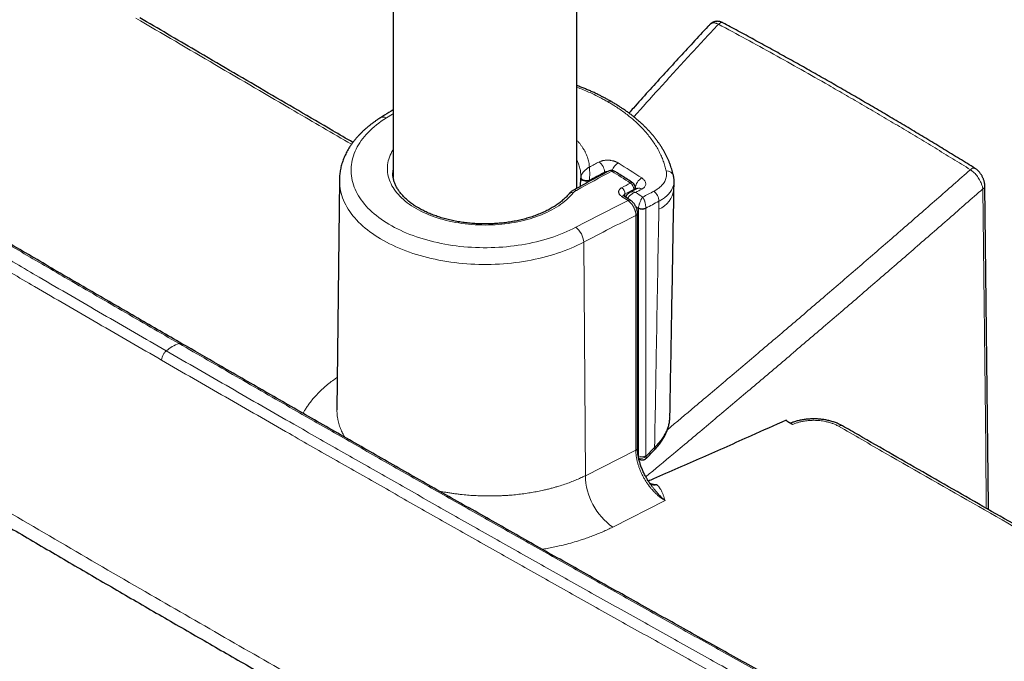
# Model space of a CAD drawing. Header units: millimetres. Extents: x 8 to 791, y 12 to 1717.
# Tile 7 of 256: x 638 to 733, y 229 to 291. Entities that reach past the tile are written whole.
import ezdxf

# ---------------------------------------------------------------- set-up
doc = ezdxf.new("R2010")
doc.units = ezdxf.units.MM

msp = doc.modelspace()

# ---------------------------------------------------------------- linework, layer by layer
at = {"color": 7, "linetype": 'Continuous', "lineweight": 30}
for p, q in [((691.767, 274.613), (691.767, 481.394)), ((673.967, 477.249), (673.967, 275.667)), ((695.108, 282.991), (695.112, 282.989)), ((692.128, 275.628), (692.125, 275.585)), ((692.125, 275.587), (692.125, 275.594)), ((692.125, 275.585), (692.125, 275.594)), ((668.764, 275.426), (668.526, 253.147)), ((697.402, 274.473), (697.406, 274.698)), ((696.949, 273.433), (696.33, 273.836)), ((696.33, 273.836), (696.333, 273.835)), ((697.627, 249.465), (697.634, 272.178)), ((668.527, 253.147), (668.527, 253.144)), ((712.358, 251.911), (712.341, 251.922)), ((712.623, 251.725), (712.358, 251.911)), ((717.474, 251.604), (717.477, 251.602)), ((697.749, 248.434), (697.836, 248.381)), ((698.945, 245.875), (698.941, 245.88)), ((699.042, 245.952), (699.033, 245.953)), ((699.047, 245.953), (699.078, 245.952))]:
    msp.add_line(p, q, dxfattribs=at)
at = {"color": 8, "linetype": 'Continuous', "lineweight": 0}
for p, q in [((692.127, 275.627), (692.129, 275.651)), ((694.429, 276.057), (694.429, 276.172)), ((692.978, 275.378), (692.977, 275.276)), ((692.98, 275.4), (692.978, 275.378)), ((697.419, 274.631), (697.405, 274.641)), ((697.417, 274.48), (697.419, 274.631)), ((696.412, 274.047), (696.408, 273.786)), ((697.258, 274.396), (697.259, 274.498)), ((697.717, 272.648), (697.723, 272.719)), ((699.691, 272.582), (699.704, 273.351)), ((697.465, 249.256), (697.472, 271.969)), ((697.717, 248.692), (697.717, 272.648)), ((698.425, 272.675), (698.424, 272.648)), ((698.424, 272.648), (698.424, 248.692)), ((692.577, 246.78), (692.414, 269.382)), ((653.49, 259.566), (653.506, 259.558)), ((712.648, 251.736), (712.623, 251.725)), ((692.577, 246.78), (697.465, 249.256)), ((698.432, 248.641), (699.282, 249.518)), ((697.695, 248.705), (697.717, 248.692)), ((698.424, 248.692), (698.432, 248.641)), ((699.078, 245.952), (699.042, 245.952)), ((700.299, 244.373), (695.227, 241.804))]:
    msp.add_line(p, q, dxfattribs=at)
at = {"color": 8, "linetype": 'Continuous', "lineweight": 0, "flags": 128}
for points in [[(673.312, 281.417), (673.06, 281.254), (672.817, 281.087), (672.582, 280.917), (672.355, 280.742), (672.138, 280.563), (671.93, 280.381), (671.731, 280.195), (671.541, 280.007), (671.361, 279.815), (671.191, 279.62), (671.031, 279.422), (670.881, 279.222), (670.741, 279.019), (670.611, 278.814), (670.492, 278.607), (670.383, 278.398), (670.285, 278.187), (670.197, 277.975), (670.12, 277.761), (670.054, 277.547), (669.999, 277.331), (669.955, 277.114), (669.921, 276.896), (669.899, 276.679), (669.888, 276.461), (669.887, 276.242), (669.898, 276.024), (669.92, 275.806), (669.952, 275.589), (669.996, 275.372), (670.05, 275.156), (670.116, 274.941), (670.192, 274.727), (670.279, 274.515), (670.376, 274.304), (670.485, 274.095), (670.603, 273.888), (670.733, 273.683), (670.872, 273.48), (671.021, 273.279), (671.181, 273.082), (671.351, 272.887), (671.53, 272.694), (671.719, 272.505), (671.917, 272.32), (672.125, 272.137), (672.342, 271.959), (672.567, 271.783), (672.802, 271.612), (673.045, 271.445), (673.296, 271.282), (673.555, 271.123), (673.823, 270.969), (674.098, 270.819), (674.38, 270.674), (674.67, 270.534), (674.966, 270.399), (675.27, 270.268), (675.579, 270.143), (675.895, 270.023), (676.217, 269.909), (676.545, 269.8), (676.877, 269.696), (677.215, 269.598), (677.558, 269.506), (677.905, 269.42), (678.256, 269.339), (678.612, 269.265), (678.971, 269.196), (679.333, 269.134), (679.698, 269.077), (680.066, 269.027), (680.436, 268.983), (680.809, 268.945), (681.183, 268.914), (681.558, 268.889), (681.935, 268.87), (682.312, 268.857), (682.69, 268.851), (683.068, 268.851), (683.446, 268.858), (683.823, 268.871), (684.2, 268.89), (684.575, 268.916), (684.949, 268.948), (685.322, 268.986), (685.692, 269.03), (686.059, 269.081), (686.425, 269.137), (686.787, 269.2), (687.145, 269.269), (687.5, 269.344), (687.851, 269.425), (688.198, 269.512), (688.541, 269.604), (688.878, 269.702), (689.211, 269.806), (689.538, 269.916), (689.859, 270.03), (690.175, 270.151), (690.484, 270.276), (690.787, 270.407), (691.083, 270.542), (691.372, 270.683), (691.654, 270.828)], [(673.312, 281.417), (673.893, 281.781), (673.967, 281.827)], [(691.41, 274.161), (691.266, 273.994), (691.113, 273.83), (690.95, 273.669), (690.777, 273.511), (690.595, 273.357), (690.405, 273.206), (690.205, 273.06), (689.997, 272.917), (689.781, 272.779), (689.556, 272.645), (689.324, 272.515), (689.084, 272.39), (688.837, 272.27), (688.583, 272.155), (688.322, 272.045), (688.055, 271.94), (687.782, 271.84), (687.504, 271.746), (687.219, 271.658), (686.93, 271.575), (686.636, 271.497), (686.338, 271.426), (686.035, 271.361), (685.729, 271.301), (685.419, 271.248), (685.107, 271.201), (684.792, 271.16), (684.475, 271.125), (684.155, 271.096), (683.835, 271.074), (683.513, 271.058), (683.19, 271.049), (682.867, 271.045), (682.544, 271.049), (682.222, 271.058), (681.9, 271.074), (681.579, 271.096), (681.26, 271.125), (680.943, 271.16), (680.628, 271.201), (680.315, 271.248), (680.006, 271.301), (679.7, 271.361), (679.397, 271.426), (679.099, 271.497), (678.805, 271.575), (678.515, 271.658), (678.231, 271.746), (677.952, 271.84), (677.679, 271.94), (677.412, 272.045), (677.152, 272.155), (676.898, 272.27), (676.651, 272.39), (676.411, 272.515), (676.179, 272.645), (675.954, 272.779), (675.738, 272.917), (675.53, 273.06), (675.33, 273.207), (675.139, 273.357), (674.958, 273.511), (674.785, 273.669), (674.622, 273.83), (674.469, 273.994), (674.325, 274.161), (674.191, 274.331), (674.067, 274.503), (673.954, 274.677), (673.851, 274.854), (673.759, 275.033), (673.677, 275.213), (673.606, 275.395), (673.545, 275.578), (673.496, 275.763), (673.458, 275.948), (673.43, 276.134), (673.413, 276.32), (673.408, 276.506), (673.413, 276.693), (673.43, 276.879), (673.457, 277.065), (673.496, 277.25), (673.545, 277.434), (673.606, 277.617), (673.677, 277.799), (673.759, 277.979), (673.851, 278.158), (673.954, 278.335), (673.967, 278.357)], [(692.978, 275.378), (692.922, 275.351), (692.858, 275.33), (692.789, 275.313), (692.717, 275.303), (692.643, 275.299), (692.568, 275.301), (692.494, 275.31), (692.424, 275.324), (692.358, 275.344), (692.297, 275.37), (692.245, 275.4), (692.2, 275.434), (692.166, 275.472), (692.141, 275.511), (692.128, 275.553), (692.125, 275.585)], [(692.98, 275.4), (692.924, 275.381), (692.861, 275.367), (692.793, 275.358), (692.721, 275.355), (692.647, 275.357), (692.573, 275.365), (692.5, 275.378), (692.43, 275.395), (692.364, 275.418), (692.304, 275.444), (692.251, 275.474), (692.206, 275.507), (692.171, 275.542), (692.146, 275.578), (692.132, 275.615), (692.129, 275.651)], [(692.414, 269.382), (692.119, 269.23), (691.817, 269.083), (691.507, 268.94), (691.191, 268.803), (690.869, 268.671), (690.54, 268.544), (690.205, 268.422), (689.864, 268.306), (689.518, 268.196), (689.166, 268.091), (688.81, 267.992), (688.449, 267.898), (688.083, 267.811), (687.714, 267.729), (687.34, 267.654), (686.963, 267.585), (686.583, 267.521), (686.2, 267.464), (685.814, 267.413), (685.426, 267.369), (685.036, 267.33), (684.645, 267.299), (684.251, 267.273), (683.857, 267.254), (683.462, 267.241), (683.067, 267.234), (682.671, 267.234), (682.276, 267.241), (681.881, 267.254), (681.486, 267.273), (681.093, 267.298), (680.701, 267.33), (680.311, 267.368), (679.923, 267.413), (679.538, 267.464), (679.154, 267.521), (678.774, 267.584), (678.397, 267.653), (678.024, 267.729), (677.654, 267.81), (677.289, 267.898), (676.928, 267.991), (676.571, 268.09), (676.22, 268.195), (675.873, 268.305), (675.533, 268.421), (675.198, 268.543), (674.869, 268.67), (674.546, 268.802), (674.23, 268.939), (673.92, 269.082), (673.618, 269.229), (673.323, 269.381), (673.036, 269.538), (672.756, 269.7), (672.484, 269.866), (672.22, 270.036), (671.965, 270.21), (671.719, 270.389), (671.481, 270.571), (671.252, 270.758), (671.032, 270.948), (670.821, 271.141), (670.62, 271.338), (670.429, 271.538), (670.247, 271.741), (670.076, 271.946), (669.914, 272.155), (669.763, 272.366), (669.622, 272.579), (669.491, 272.795), (669.371, 273.012), (669.261, 273.232), (669.163, 273.453), (669.075, 273.676), (668.998, 273.9), (668.931, 274.125), (668.876, 274.351), (668.832, 274.578), (668.798, 274.806), (668.776, 275.034), (668.765, 275.262), (668.764, 275.426)], [(731.404, 243.617), (731.34, 249.431), (731.061, 274.545)], [(697.717, 272.648), (697.578, 272.739), (697.484, 272.801)]]:
    msp.add_lwpolyline(points, dxfattribs=at)
at = {"color": 7, "linetype": 'Continuous', "lineweight": 30, "flags": 128}
for points in [[(692.116, 274.806), (692.125, 275.551), (692.125, 275.585)], [(701.155, 274.502), (701.162, 274.912), (701.168, 275.283)], [(731.611, 243.498), (731.607, 243.823), (731.264, 274.809)]]:
    msp.add_lwpolyline(points, dxfattribs=at)
at = {"color": 8, "linetype": 'Continuous', "lineweight": 0}
for centre, radius, start, end in [((705.779, 290.255), 0.386, 71.19136, 143.43727), ((694.948, 282.651), 0.375, 64.74321, 120.40772), ((673.014, 280.894), 0.602, 60.38068, 118.01907), ((676.93, 276.098), 2.999, 171.12236, 179.94527), ((775.795, 121.669), 175.725, 117.77507, 118.12152), ((693.238, 276.163), 1.19, 0.42414, 55.81363), ((696.407, 275.957), 1.28, 120.73214, 162.39888), ((589.376, 106.968), 200.614, 57.20153, 57.97721), ((730.175, 276.171), 0.386, 70.5847, 143.33482), ((778.317, 118.61), 178.245, 117.81769, 119.07252), ((776.22, 120.879), 175.516, 117.77548, 118.31143), ((694.975, 276.049), 0.263, 52.08138, 112.80926), ((695.269, 276.064), 0.234, 63.60327, 124.20448), ((588.136, 106.097), 201.007, 57.22791, 57.83735), ((698.695, 274.494), 1.283, 120.41002, 173.87079), ((700.459, 275.596), 0.689, 17.41781, 94.48661), ((780.429, 117.108), 178.703, 117.85176, 118.16044), ((695.666, 274.045), 0.745, 0.11228, 55.25513), ((697.072, 274.923), 0.228, 62.78795, 125.03428), ((696.518, 274.501), 0.742, 359.76913, 55.19846), ((697.155, 274.728), 0.253, 294.47186, 353.14624), ((697.774, 274.174), 0.44, 51.88085, 111.59428), ((730.943, 274.845), 0.323, 291.54369, 353.88824), ((691.27, 273.811), 0.376, 68.11956, 135.14807), ((691.544, 274.198), 0.257, 51.23394, 113.83364), ((696.225, 273.632), 0.23, 62.90021, 125.78854), ((584.453, 101.964), 204.932, 56.78546, 56.99208), ((780.538, 116.891), 178.256, 117.85176, 118.16044), ((781.176, 116.927), 178.175, 117.8118, 118.03127), ((585.178, 102.02), 205.547, 56.66554, 56.89504), ((780.074, 119.604), 174.572, 117.59685, 117.99477), ((698.508, 273.342), 1.196, 0.40032, 54.43001), ((698.779, 274.796), 2.394, 292.39523, 352.95295), ((778.893, 106.537), 186.017, 116.21908, 117.96821), ((696.844, 273.229), 0.229, 62.76966, 125.88416), ((698.123, 273.483), 0.862, 242.361, 290.51273), ((780.345, 119.08), 174.076, 117.59702, 118.07311), ((779.115, 106.103), 184.871, 116.20734, 117.9683), ((697.385, 272.204), 0.25, 290.41952, 354.12345), ((698.07, 273.337), 0.775, 242.84459, 297.15541), ((690.483, 269.29), 1.933, 2.72156, 52.69769), ((654.434, 256.044), 3.729, 108.80262, 130.85807), ((652.706, 257.932), 1.156, 147.71552, 178.70218), ((717.312, 251.255), 0.385, 65.10737, 125.48421), ((697.378, 249.49), 0.25, 290.42239, 354.0958), ((699.11, 249.409), 0.205, 331.68774, 32.43624), ((698.07, 249.381), 0.775, 242.84459, 297.15541), ((697.999, 249.064), 0.605, 244.74207, 315.63552), ((698.825, 246.914), 6.25, 181.22538, 234.84759), ((699.256, 246.567), 0.703, 236.40686, 290.80982)]:
    msp.add_arc(centre, radius, start, end, dxfattribs=at)
at = {"color": 7, "linetype": 'Continuous', "lineweight": 30}
for centre, start, end in [((695.107, 275.85), 57.83826, 117.81378), ((696.906, 274.705), 0, 57.22882), ((696.906, 274.705), 359.13407, 0)]:
    msp.add_arc(centre, 0.5, start, end, dxfattribs=at)
at = {"color": 8, "linetype": 'Continuous', "lineweight": 0}
for points, knots in [([(584.189, 300.406), (585.661, 299.515), (588.606, 297.733), (593.032, 295.064), (597.464, 292.4), (601.904, 289.739), (606.351, 287.082), (610.805, 284.43), (615.266, 281.781), (619.735, 279.136), (624.211, 276.496), (628.694, 273.859), (633.184, 271.227), (637.681, 268.599), (642.52, 265.78), (647.701, 262.77), (651.388, 260.64), (653.232, 259.574)], [0, 0, 0, 0, 0.064743, 0.129486, 0.194229, 0.258972, 0.323716, 0.388459, 0.453202, 0.517946, 0.582689, 0.647432, 0.712175, 0.776919, 0.841663, 0.920831, 1, 1, 1, 1]), ([(651.994, 258.864), (649.939, 260.052), (645.829, 262.428), (640.226, 265.684), (635.179, 268.627), (630.683, 271.257), (626.195, 273.891), (621.713, 276.528), (617.239, 279.17), (612.772, 281.816), (608.313, 284.466), (603.86, 287.12), (599.517, 289.717), (595.282, 292.257), (591.155, 294.739), (587.034, 297.224), (584.293, 298.884), (582.922, 299.714)], [0, 0, 0, 0, 0.0882231, 0.1764467, 0.2411671, 0.3058876, 0.3706086, 0.4353298, 0.5000502, 0.5647712, 0.6294924, 0.6942128, 0.7589333, 0.8191996, 0.8794661, 0.939733, 1, 1, 1, 1]), ([(582.467, 298.814), (583.838, 297.984), (586.581, 296.324), (590.702, 293.838), (594.83, 291.356), (599.065, 288.816), (603.409, 286.218), (607.862, 283.564), (612.323, 280.914), (616.79, 278.267), (621.265, 275.625), (625.747, 272.987), (630.236, 270.353), (634.732, 267.723), (639.781, 264.779), (645.384, 261.522), (649.495, 259.146), (651.55, 257.958)], [0, 0, 0, 0, 0.060266, 0.120533, 0.1808, 0.241067, 0.305787, 0.370508, 0.435229, 0.49995, 0.56467, 0.629391, 0.694111, 0.758832, 0.823553, 0.911776, 1, 1, 1, 1]), ([(649.034, 291.082), (651.594, 289.581), (656.715, 286.58), (663.681, 282.507), (668.087, 279.939), (669.934, 278.863)], [0, 0, 0, 0, 0.3674915, 0.7349835, 1, 1, 1, 1]), ([(705.469, 290.485), (704.508, 289.455), (702.587, 287.396), (699.856, 284.405), (698.096, 282.435), (697.274, 281.515)], [0, 0, 0, 0, 0.3476612, 0.6953285, 1, 1, 1, 1]), ([(705.469, 290.485), (705.419, 290.509), (705.337, 290.548), (705.229, 290.583), (705.141, 290.603), (705.055, 290.615), (704.973, 290.616), (704.896, 290.607), (704.823, 290.588), (704.756, 290.557), (704.698, 290.52), (704.666, 290.488), (704.651, 290.473)], [0, 0, 0, 0, 0.149287, 0.241209, 0.333779, 0.428388, 0.5237, 0.61985, 0.716728, 0.815894, 0.915844, 1, 1, 1, 1]), ([(729.865, 276.402), (729.294, 276.755), (728.15, 277.461), (726.435, 278.508), (724.719, 279.545), (723.003, 280.572), (721.287, 281.589), (719.571, 282.596), (717.855, 283.593), (715.822, 284.762), (713.471, 286.096), (710.804, 287.585), (708.136, 289.051), (706.358, 290.007), (705.469, 290.485)], [0, 0, 0, 0, 0.070326, 0.140651, 0.210984, 0.281317, 0.351643, 0.421968, 0.492301, 0.562634, 0.671962, 0.781289, 0.890645, 1, 1, 1, 1]), ([(691.767, 284.388), (691.953, 284.315), (692.335, 284.166), (692.893, 283.925), (693.447, 283.67), (693.939, 283.424), (694.376, 283.192), (694.631, 283.047), (694.758, 282.975)], [0, 0, 0, 0, 0.174067, 0.357235, 0.540463, 0.723631, 0.861815, 1, 1, 1, 1]), ([(700.405, 276.283), (700.366, 276.442), (700.29, 276.761), (700.132, 277.237), (699.942, 277.709), (699.716, 278.178), (699.457, 278.642), (699.162, 279.101), (698.833, 279.553), (698.516, 279.941), (698.226, 280.267), (697.943, 280.565), (697.614, 280.887), (697.234, 281.231), (696.832, 281.568), (696.408, 281.897), (695.963, 282.217), (695.536, 282.502), (695.134, 282.755), (694.883, 282.902), (694.758, 282.975)], [0, 0, 0, 0, 0.063351, 0.126702, 0.190475, 0.254249, 0.318536, 0.382823, 0.447546, 0.512269, 0.552535, 0.592801, 0.646762, 0.70074, 0.754702, 0.809102, 0.86352, 0.91792, 0.95896, 1, 1, 1, 1]), ([(691.767, 279.233), (691.77, 279.231), (691.842, 279.157), (691.97, 279.007), (692.148, 278.784), (692.307, 278.558), (692.451, 278.328), (692.577, 278.093), (692.687, 277.855), (692.779, 277.613), (692.855, 277.369), (692.911, 277.126), (692.951, 276.886), (692.963, 276.729), (692.969, 276.65)], [0, 0, 0, 0, 0.00275, 0.094933, 0.185076, 0.275597, 0.366119, 0.457272, 0.548425, 0.63999, 0.732369, 0.824747, 0.912374, 1, 1, 1, 1]), ([(692.133, 275.784), (692.133, 275.79), (692.136, 275.864), (692.129, 276.007), (692.11, 276.214), (692.076, 276.425), (692.026, 276.64), (691.959, 276.86), (691.875, 277.078), (691.811, 277.228), (691.77, 277.304), (691.767, 277.309)], [0, 0, 0, 0, 0.010635, 0.144336, 0.278339, 0.412542, 0.556095, 0.700333, 0.844815, 0.990774, 1, 1, 1, 1]), ([(692.129, 275.651), (692.134, 275.684), (692.146, 275.757), (692.187, 275.866), (692.24, 275.971), (692.293, 276.058), (692.348, 276.134), (692.421, 276.225), (692.518, 276.328), (692.647, 276.444), (692.761, 276.529), (692.849, 276.585), (692.897, 276.612), (692.925, 276.628), (692.942, 276.637), (692.953, 276.642), (692.959, 276.645), (692.964, 276.648), (692.967, 276.649), (692.969, 276.65)], [0, 0, 0, 0, 0.081561, 0.178831, 0.25429, 0.331391, 0.390652, 0.450435, 0.573217, 0.690404, 0.82715, 0.897525, 0.938209, 0.96251, 0.977196, 0.986114, 0.99154, 0.995873, 1, 1, 1, 1]), ([(692.98, 275.4), (692.981, 275.434), (692.984, 275.489), (692.988, 275.572), (692.991, 275.654), (692.994, 275.752), (692.996, 275.854), (692.997, 275.948), (692.997, 276.062), (692.996, 276.195), (692.992, 276.348), (692.985, 276.465), (692.979, 276.547), (692.975, 276.59), (692.973, 276.614), (692.971, 276.628), (692.97, 276.637), (692.969, 276.642), (692.969, 276.646), (692.969, 276.649), (692.969, 276.65)], [0, 0, 0, 0, 0.081069, 0.129304, 0.178136, 0.253641, 0.330803, 0.391154, 0.452041, 0.577079, 0.691107, 0.825446, 0.89593, 0.937036, 0.961718, 0.976684, 0.98579, 0.991338, 0.9959, 1, 1, 1, 1]), ([(693.907, 277.148), (693.942, 277.165), (694.011, 277.199), (694.119, 277.237), (694.223, 277.267), (694.322, 277.289), (694.426, 277.306), (694.533, 277.318), (694.641, 277.325), (694.75, 277.326), (694.861, 277.322), (694.972, 277.312), (695.117, 277.292), (695.259, 277.262), (695.394, 277.222), (695.491, 277.187), (695.584, 277.148), (695.672, 277.105), (695.726, 277.073), (695.753, 277.057)], [0, 0, 0, 0, 0.069253, 0.139345, 0.192194, 0.245412, 0.29979, 0.354569, 0.407432, 0.460662, 0.51505, 0.569838, 0.622667, 0.730117, 0.784867, 0.837696, 0.890893, 0.945246, 1, 1, 1, 1]), ([(694.731, 276.217), (694.71, 276.218), (694.662, 276.221), (694.588, 276.216), (694.505, 276.202), (694.456, 276.183), (694.429, 276.172)], [0, 0, 0, 0, 0.184654, 0.428933, 0.68024, 1, 1, 1, 1]), ([(698.046, 275.601), (698.079, 275.578), (698.145, 275.533), (698.244, 275.445), (698.334, 275.338), (698.401, 275.211), (698.431, 275.082), (698.426, 274.953), (698.383, 274.829), (698.304, 274.713), (698.193, 274.607), (698.095, 274.549), (698.046, 274.52)], [0, 0, 0, 0, 0.071187, 0.142374, 0.249555, 0.356735, 0.463899, 0.571063, 0.678299, 0.785536, 0.892768, 1, 1, 1, 1]), ([(699.204, 274.315), (699.262, 274.347), (699.378, 274.41), (699.538, 274.513), (699.689, 274.622), (699.845, 274.752), (699.999, 274.904), (700.144, 275.083), (700.262, 275.271), (700.351, 275.466), (700.41, 275.665), (700.44, 275.867), (700.442, 276.073), (700.417, 276.213), (700.405, 276.283)], [0, 0, 0, 0, 0.0650166, 0.1300332, 0.1959925, 0.2619519, 0.3528868, 0.4438216, 0.5374024, 0.6309832, 0.7219167, 0.8128503, 0.9064251, 1, 1, 1, 1]), ([(700.518, 251.231), (701.407, 251.976), (703.43, 253.671), (706.57, 256.32), (709.942, 259.179), (713.301, 262.042), (716.646, 264.908), (719.976, 267.778), (723.29, 270.65), (726.589, 273.525), (728.773, 275.443), (729.865, 276.402)], [0, 0, 0, 0, 0.089058, 0.202743, 0.316427, 0.43032, 0.544214, 0.658107, 0.772071, 0.886036, 1, 1, 1, 1]), ([(731.061, 274.545), (731.054, 274.592), (731.04, 274.688), (731.002, 274.837), (730.952, 274.989), (730.89, 275.143), (730.807, 275.32), (730.695, 275.519), (730.552, 275.734), (730.393, 275.934), (730.223, 276.117), (730.045, 276.277), (729.925, 276.36), (729.865, 276.402)], [0, 0, 0, 0, 0.07511, 0.150218, 0.222804, 0.295602, 0.368181, 0.473648, 0.579105, 0.684106, 0.7891, 0.89455, 1, 1, 1, 1]), ([(584.034, 274.951), (586.819, 273.237), (592.388, 269.808), (600.775, 264.699), (609.185, 259.614), (617.527, 254.613), (625.798, 249.693), (633.999, 244.855), (642.223, 240.041), (650.26, 235.374), (658.108, 230.852), (665.765, 226.472), (673.441, 222.114), (680.882, 217.921), (688.086, 213.891), (695.05, 210.02), (702.03, 206.168), (708.906, 202.398), (715.675, 198.71), (720.119, 196.308), (722.341, 195.107)], [0, 0, 0, 0, 0.0618057, 0.1236116, 0.1854176, 0.2472232, 0.306965, 0.366707, 0.4264491, 0.4861909, 0.5413704, 0.5965503, 0.6517301, 0.7069096, 0.7566103, 0.8063111, 0.856012, 0.9057126, 0.9528563, 1, 1, 1, 1]), ([(696.091, 273.818), (696.053, 273.845), (695.977, 273.899), (695.892, 273.991), (695.832, 274.088), (695.799, 274.189), (695.795, 274.289), (695.818, 274.387), (695.871, 274.48), (695.94, 274.555), (696.015, 274.614), (696.066, 274.643), (696.091, 274.657)], [0, 0, 0, 0, 0.107457, 0.214914, 0.322378, 0.429842, 0.537168, 0.644493, 0.751676, 0.858859, 0.92943, 1, 1, 1, 1]), ([(697.517, 274.533), (697.508, 274.546), (697.483, 274.58), (697.445, 274.611), (697.419, 274.631)], [0, 0, 0, 0, 0.3545223, 1, 1, 1, 1]), ([(701.166, 275.285), (701.166, 275.256), (701.166, 275.174), (701.148, 275.04), (701.114, 274.88), (701.063, 274.723), (700.998, 274.57), (700.912, 274.41), (700.8, 274.24), (700.644, 274.049), (700.459, 273.864), (700.257, 273.698), (700.07, 273.565), (699.89, 273.452), (699.766, 273.384), (699.704, 273.351)], [0, 0, 0, 0, 0.038584, 0.110196, 0.182031, 0.257833, 0.32804, 0.398456, 0.488227, 0.578438, 0.69191, 0.785152, 0.862126, 0.930964, 1, 1, 1, 1]), ([(691.705, 274.398), (691.676, 274.381), (691.618, 274.347), (691.54, 274.289), (691.469, 274.228), (691.43, 274.183), (691.41, 274.161)], [0, 0, 0, 0, 0.245443, 0.492637, 0.745363, 1, 1, 1, 1]), ([(696.412, 274.047), (696.387, 274.032), (696.344, 274.007), (696.302, 273.961), (696.278, 273.922), (696.273, 273.896), (696.271, 273.887)], [0, 0, 0, 0, 0.3401724, 0.59501, 0.8573199, 1, 1, 1, 1]), ([(696.671, 273.614), (696.673, 273.619), (696.686, 273.65), (696.725, 273.716), (696.79, 273.808), (696.883, 273.908), (696.999, 274.005), (697.137, 274.091), (697.285, 274.159), (697.388, 274.189), (697.441, 274.2), (697.443, 274.201)], [0, 0, 0, 0, 0.015226, 0.112666, 0.234549, 0.359564, 0.513447, 0.672966, 0.830957, 0.994408, 1, 1, 1, 1]), ([(696.853, 274.179), (696.861, 274.184), (696.905, 274.21), (697, 274.237), (697.137, 274.254), (697.285, 274.243), (697.388, 274.219), (697.441, 274.201), (697.443, 274.201)], [0, 0, 0, 0, 0.055178, 0.282199, 0.517534, 0.750615, 0.991751, 1, 1, 1, 1]), ([(697.723, 272.719), (697.728, 272.75), (697.737, 272.813), (697.759, 272.913), (697.785, 273.013), (697.818, 273.123), (697.861, 273.244), (697.911, 273.367), (697.963, 273.478), (698.012, 273.571), (698.068, 273.664), (698.107, 273.719), (698.131, 273.749), (698.131, 273.75)], [0, 0, 0, 0, 0.08817, 0.178247, 0.260694, 0.344592, 0.456823, 0.572413, 0.672434, 0.774537, 0.861035, 0.995339, 1, 1, 1, 1]), ([(698.425, 272.675), (698.426, 272.707), (698.428, 272.77), (698.422, 272.872), (698.411, 272.974), (698.392, 273.087), (698.365, 273.213), (698.328, 273.341), (698.286, 273.458), (698.244, 273.556), (698.193, 273.656), (698.156, 273.716), (698.132, 273.749), (698.131, 273.75)], [0, 0, 0, 0, 0.088171, 0.178248, 0.260696, 0.344594, 0.456823, 0.572413, 0.672434, 0.774537, 0.861034, 0.995339, 1, 1, 1, 1]), ([(731.061, 274.545), (729.976, 273.593), (727.806, 271.691), (724.529, 268.838), (721.236, 265.987), (717.925, 263.138), (714.598, 260.29), (711.254, 257.443), (707.892, 254.596), (704.513, 251.75), (701.361, 249.107), (699.329, 247.415), (698.434, 246.669)], [0, 0, 0, 0, 0.102056, 0.204114, 0.30617, 0.408288, 0.510409, 0.612528, 0.714834, 0.817141, 0.919447, 1, 1, 1, 1]), ([(697.472, 271.969), (697.471, 272.019), (697.469, 272.096), (697.454, 272.208), (697.436, 272.299), (697.412, 272.393), (697.383, 272.487), (697.348, 272.58), (697.309, 272.672), (697.264, 272.764), (697.215, 272.853), (697.162, 272.939), (697.106, 273.021), (697.045, 273.1), (696.982, 273.174), (696.917, 273.243), (696.85, 273.306), (696.781, 273.364), (696.733, 273.398), (696.71, 273.415)], [0, 0, 0, 0, 0.097491, 0.1528958, 0.2086862, 0.265693, 0.3231201, 0.3785356, 0.4343367, 0.491354, 0.5487915, 0.6041889, 0.6599715, 0.7169685, 0.7743852, 0.8297875, 0.885575, 0.9425775, 1, 1, 1, 1]), ([(699.282, 249.518), (699.346, 253.031), (699.486, 260.721), (699.619, 268.407), (699.691, 272.582)], [0, 0, 0, 0, 0.456835, 1, 1, 1, 1]), ([(653.232, 259.574), (653.26, 259.582), (653.319, 259.596), (653.407, 259.597), (653.46, 259.577), (653.49, 259.566)], [0, 0, 0, 0, 0.303563, 0.615061, 1, 1, 1, 1]), ([(723.962, 219.717), (722.419, 220.567), (719.331, 222.266), (714.709, 224.821), (710.093, 227.38), (705.484, 229.943), (700.882, 232.51), (696.287, 235.082), (691.699, 237.657), (687.118, 240.237), (682.544, 242.821), (677.977, 245.409), (673.417, 248.001), (668.864, 250.597), (663.981, 253.39), (658.768, 256.382), (655.077, 258.51), (653.232, 259.574)], [0, 0, 0, 0, 0.0647429, 0.1294858, 0.1942289, 0.2589724, 0.3237161, 0.388459, 0.4532021, 0.5179457, 0.5826894, 0.6474323, 0.7121753, 0.7769189, 0.8416626, 0.9208311, 1, 1, 1, 1]), ([(651.729, 258.55), (651.751, 258.585), (651.797, 258.657), (651.868, 258.743), (651.934, 258.813), (651.974, 258.847), (651.994, 258.864)], [0, 0, 0, 0, 0.294744, 0.597192, 0.797418, 1, 1, 1, 1]), ([(651.994, 258.864), (654.051, 257.678), (658.167, 255.305), (663.806, 252.071), (668.905, 249.157), (673.46, 246.562), (678.023, 243.971), (682.592, 241.384), (687.168, 238.801), (691.752, 236.222), (696.342, 233.648), (700.939, 231.077), (705.438, 228.57), (709.837, 226.125), (714.137, 223.743), (718.442, 221.364), (721.318, 219.781), (722.755, 218.99)], [0, 0, 0, 0, 0.088223, 0.176447, 0.241167, 0.305888, 0.370609, 0.43533, 0.50005, 0.564771, 0.629492, 0.694213, 0.758933, 0.8192, 0.879466, 0.939733, 1, 1, 1, 1]), ([(722.322, 218.078), (720.885, 218.869), (718.009, 220.452), (713.703, 222.832), (709.403, 225.214), (705.002, 227.659), (700.503, 230.167), (695.905, 232.738), (691.314, 235.313), (686.73, 237.892), (682.153, 240.475), (677.583, 243.063), (673.02, 245.654), (668.464, 248.25), (663.364, 251.164), (657.724, 254.399), (653.608, 256.772), (651.55, 257.958)], [0, 0, 0, 0, 0.060266, 0.120533, 0.1808, 0.241067, 0.305787, 0.370508, 0.435229, 0.49995, 0.56467, 0.629391, 0.694111, 0.758832, 0.823553, 0.911776, 1, 1, 1, 1]), ([(665.244, 252.812), (665.292, 252.901), (665.396, 253.096), (665.583, 253.391), (665.821, 253.736), (666.113, 254.115), (666.467, 254.523), (666.856, 254.924), (667.277, 255.316), (667.734, 255.698), (668.16, 256.026), (668.447, 256.222), (668.56, 256.298)], [0, 0, 0, 0, 0.070062, 0.152619, 0.235177, 0.34887, 0.463178, 0.577485, 0.692926, 0.808367, 0.924962, 1, 1, 1, 1]), ([(668.527, 253.144), (668.527, 253.047), (668.528, 252.844), (668.557, 252.537), (668.604, 252.241), (668.665, 251.967), (668.737, 251.713), (668.822, 251.46), (668.945, 251.151), (669.096, 250.83), (669.232, 250.596), (669.288, 250.5)], [0, 0, 0, 0, 0.10868, 0.226645, 0.34461, 0.439954, 0.535298, 0.631029, 0.72676, 0.887456, 1, 1, 1, 1]), ([(699.282, 249.518), (699.339, 249.574), (699.453, 249.686), (699.613, 249.861), (699.765, 250.04), (699.909, 250.224), (700.043, 250.413), (700.167, 250.607), (700.281, 250.804), (700.412, 251.058), (700.545, 251.37), (700.643, 251.68), (700.701, 251.929), (700.735, 252.119), (700.756, 252.308), (700.766, 252.444), (700.766, 252.516), (700.765, 252.526)], [0, 0, 0, 0, 0.063129, 0.126258, 0.190014, 0.25377, 0.318364, 0.382959, 0.448085, 0.513718, 0.630994, 0.749388, 0.809321, 0.869253, 0.929783, 0.990313, 1, 1, 1, 1]), ([(717.089, 251.568), (717.04, 251.596), (716.941, 251.65), (716.741, 251.745), (716.482, 251.848), (716.157, 251.949), (715.842, 252.024), (715.545, 252.077), (715.27, 252.112), (714.991, 252.133), (714.68, 252.142), (714.338, 252.132), (713.971, 252.098), (713.613, 252.041), (713.27, 251.961), (712.944, 251.861), (712.747, 251.777), (712.648, 251.736)], [0, 0, 0, 0, 0.042048, 0.084098, 0.159548, 0.235232, 0.310696, 0.368164, 0.425843, 0.48351, 0.540964, 0.617396, 0.694066, 0.77049, 0.846913, 0.923578, 1, 1, 1, 1]), ([(755.064, 229.872), (752.505, 231.327), (747.388, 234.235), (739.254, 238.872), (730.662, 243.782), (723.122, 248.103), (718.597, 250.702), (717.089, 251.568)], [0, 0, 0, 0, 0.202165, 0.40433, 0.642598, 0.880866, 1, 1, 1, 1]), ([(700.299, 244.373), (700.231, 244.413), (700.094, 244.494), (699.891, 244.637), (699.678, 244.802), (699.457, 244.995), (699.231, 245.218), (699.013, 245.457), (698.803, 245.711), (698.605, 245.98), (698.419, 246.261), (698.246, 246.551), (698.088, 246.849), (697.946, 247.153), (697.821, 247.46), (697.713, 247.769), (697.624, 248.077), (697.554, 248.382), (697.504, 248.682), (697.472, 248.975), (697.467, 249.162), (697.465, 249.256)], [0, 0, 0, 0, 0.045971, 0.092002, 0.137973, 0.191812, 0.245842, 0.299873, 0.353712, 0.4075, 0.461481, 0.515462, 0.56925, 0.622999, 0.67694, 0.730881, 0.78463, 0.838377, 0.892315, 0.946254, 1, 1, 1, 1]), ([(697.741, 248.517), (697.733, 248.543), (697.718, 248.596), (697.717, 248.659), (697.717, 248.692)], [0, 0, 0, 0, 0.492591, 1, 1, 1, 1]), ([(697.837, 248.383), (697.832, 248.385), (697.815, 248.394), (697.791, 248.421), (697.763, 248.462), (697.748, 248.498), (697.741, 248.517)], [0, 0, 0, 0, 0.120052, 0.404971, 0.699773, 1, 1, 1, 1]), ([(698.465, 248.461), (698.465, 248.461), (698.471, 248.463), (698.474, 248.479), (698.474, 248.507), (698.467, 248.542), (698.454, 248.586), (698.439, 248.623), (698.432, 248.641)], [0, 0, 0, 0, 0.0059801, 0.2425265, 0.4255696, 0.6115629, 0.8040104, 1, 1, 1, 1]), ([(678.453, 245.282), (678.458, 245.281), (678.656, 245.239), (678.991, 245.18), (679.453, 245.104), (679.853, 245.046), (680.255, 244.995), (680.748, 244.939), (681.333, 244.886), (681.988, 244.845), (682.623, 244.821), (683.236, 244.812), (683.782, 244.817), (684.258, 244.832), (684.666, 244.851), (685.072, 244.876), (685.565, 244.915), (686.143, 244.973), (686.779, 245.055), (687.386, 245.15), (687.964, 245.256), (688.471, 245.363), (688.907, 245.465), (689.277, 245.558), (689.641, 245.658), (690.079, 245.787), (690.584, 245.95), (691.13, 246.146), (691.64, 246.35), (692.119, 246.558), (692.424, 246.706), (692.577, 246.78)], [0, 0, 0, 0, 0.001024, 0.041658, 0.068673, 0.095688, 0.122791, 0.149894, 0.194697, 0.239601, 0.279971, 0.320415, 0.361061, 0.388081, 0.415101, 0.442209, 0.469318, 0.514129, 0.559041, 0.599419, 0.63987, 0.680523, 0.707545, 0.734566, 0.761676, 0.788786, 0.833599, 0.878513, 0.918892, 0.959345, 1, 1, 1, 1]), ([(700.299, 244.373), (700.297, 244.375), (700.245, 244.417), (700.145, 244.502), (699.998, 244.637), (699.852, 244.782), (699.669, 244.974), (699.482, 245.187), (699.293, 245.418), (699.125, 245.634), (699.01, 245.786), (698.945, 245.874), (698.945, 245.875)], [0, 0, 0, 0, 0.005315, 0.111194, 0.2173, 0.324084, 0.431089, 0.618589, 0.736833, 0.855082, 0.9979, 1, 1, 1, 1]), ([(699.506, 245.91), (699.555, 245.859), (699.653, 245.755), (699.775, 245.592), (699.9, 245.397), (700.019, 245.167), (700.127, 244.904), (700.217, 244.641), (700.271, 244.464), (700.299, 244.375), (700.299, 244.373)], [0, 0, 0, 0, 0.109188, 0.21853, 0.327797, 0.496103, 0.664472, 0.830263, 0.996137, 1, 1, 1, 1]), ([(695.227, 241.804), (695.069, 241.726), (694.754, 241.57), (694.263, 241.347), (693.769, 241.139), (693.272, 240.943), (692.773, 240.761), (692.198, 240.566), (691.539, 240.363), (690.802, 240.159), (690.109, 239.989), (689.466, 239.849), (688.915, 239.74), (688.557, 239.68), (688.402, 239.653)], [0, 0, 0, 0, 0.079967, 0.159958, 0.239925, 0.315293, 0.390681, 0.466049, 0.571184, 0.67632, 0.778369, 0.858336, 0.938327, 1, 1, 1, 1])]:
    msp.add_open_spline(points, degree=3, knots=knots, dxfattribs=at)
at = {"color": 7, "linetype": 'Continuous', "lineweight": 30}
for points, knots in [([(653.506, 259.559), (652.086, 260.379), (649.175, 262.062), (644.779, 264.613), (640.315, 267.209), (635.856, 269.811), (631.401, 272.418), (626.951, 275.03), (622.507, 277.646), (618.069, 280.268), (613.638, 282.893), (609.216, 285.522), (604.799, 288.156), (600.388, 290.796), (595.982, 293.441), (591.585, 296.088), (587.75, 298.402), (585.384, 299.835), (584.476, 300.385)], [0, 0, 0, 0, 0.060977, 0.125038, 0.189155, 0.253316, 0.317515, 0.381742, 0.445988, 0.510244, 0.5745, 0.638745, 0.702925, 0.767243, 0.831568, 0.895852, 0.960054, 1, 1, 1, 1]), ([(670.066, 279.045), (669.416, 279.424), (666.546, 281.096), (661.459, 284.068), (655.228, 287.713), (651.217, 290.065), (649.423, 291.116)], [0, 0, 0, 0, 0.094465, 0.417128, 0.739388, 1, 1, 1, 1]), ([(704.65, 290.474), (704.584, 290.404), (704.029, 289.815), (702.993, 288.7), (701.541, 287.13), (700.096, 285.55), (698.657, 283.963), (697.557, 282.741), (696.939, 282.047), (696.796, 281.886)], [0, 0, 0, 0, 0.024811, 0.208419, 0.392187, 0.576121, 0.760225, 0.944506, 1, 1, 1, 1]), ([(705.902, 290.619), (705.874, 290.633), (705.811, 290.665), (705.71, 290.704), (705.604, 290.736), (705.502, 290.756), (705.405, 290.766), (705.309, 290.768), (705.213, 290.761), (705.116, 290.744), (705.019, 290.716), (704.928, 290.679), (704.843, 290.633), (704.766, 290.579), (704.704, 290.528), (704.67, 290.492), (704.656, 290.478)], [0, 0, 0, 0, 0.069108, 0.154355, 0.239069, 0.313911, 0.386847, 0.457966, 0.527479, 0.603141, 0.677108, 0.749481, 0.820577, 0.890714, 0.954861, 1, 1, 1, 1]), ([(730.303, 276.534), (730.057, 276.687), (729.301, 277.155), (728.035, 277.931), (726.506, 278.863), (724.976, 279.786), (723.445, 280.702), (721.915, 281.609), (720.384, 282.509), (718.854, 283.4), (717.323, 284.284), (715.793, 285.159), (714.262, 286.027), (712.732, 286.886), (711.201, 287.737), (709.671, 288.58), (708.141, 289.415), (706.885, 290.095), (706.139, 290.493), (705.903, 290.62)], [0, 0, 0, 0, 0.030253, 0.092952, 0.155655, 0.218362, 0.281072, 0.343785, 0.4065, 0.469216, 0.531934, 0.594652, 0.657369, 0.720087, 0.782802, 0.845516, 0.908228, 0.970937, 1, 1, 1, 1]), ([(695.108, 282.99), (695.07, 283.011), (694.926, 283.094), (694.68, 283.23), (694.377, 283.392), (694.08, 283.545), (693.765, 283.701), (693.425, 283.861), (693.064, 284.023), (692.7, 284.179), (692.33, 284.33), (692.019, 284.452), (691.83, 284.522), (691.767, 284.545)], [0, 0, 0, 0, 0.036868, 0.141905, 0.237009, 0.324942, 0.418186, 0.525603, 0.631211, 0.736823, 0.842495, 0.948291, 1, 1, 1, 1]), ([(701.114, 275.8), (701.104, 275.847), (701.076, 275.982), (701.018, 276.204), (700.943, 276.464), (700.858, 276.724), (700.761, 276.988), (700.654, 277.253), (700.538, 277.515), (700.412, 277.776), (700.277, 278.035), (700.132, 278.292), (699.978, 278.547), (699.813, 278.8), (699.639, 279.052), (699.455, 279.302), (699.262, 279.55), (699.06, 279.794), (698.85, 280.034), (698.631, 280.271), (698.402, 280.507), (698.166, 280.738), (697.921, 280.966), (697.668, 281.19), (697.407, 281.41), (697.137, 281.627), (696.86, 281.841), (696.575, 282.05), (696.296, 282.245), (696.021, 282.429), (695.739, 282.61), (695.435, 282.797), (695.219, 282.924), (695.111, 282.988)], [0, 0, 0, 0, 0.016903, 0.048656, 0.079407, 0.111139, 0.143756, 0.176348, 0.208945, 0.241563, 0.274228, 0.306965, 0.339798, 0.372749, 0.405841, 0.439095, 0.47253, 0.506149, 0.538955, 0.5724, 0.605892, 0.639368, 0.672766, 0.706043, 0.739579, 0.773049, 0.806529, 0.840033, 0.873582, 0.902212, 0.931995, 0.965773, 1, 1, 1, 1]), ([(672.731, 281.425), (672.685, 281.396), (672.55, 281.311), (672.334, 281.167), (672.085, 280.992), (671.843, 280.812), (671.609, 280.628), (671.383, 280.44), (671.166, 280.248), (670.956, 280.052), (670.756, 279.853), (670.564, 279.649), (670.382, 279.443), (670.208, 279.233), (670.044, 279.02), (669.89, 278.804), (669.745, 278.586), (669.61, 278.365), (669.485, 278.143), (669.369, 277.918), (669.264, 277.692), (669.169, 277.464), (669.084, 277.235), (669.008, 277.004), (668.943, 276.773), (668.888, 276.541), (668.843, 276.309), (668.808, 276.076), (668.783, 275.843), (668.768, 275.627), (668.766, 275.489), (668.765, 275.429)], [0, 0, 0, 0, 0.019423, 0.055911, 0.092402, 0.128879, 0.165334, 0.201756, 0.238136, 0.274461, 0.310718, 0.346895, 0.382976, 0.418948, 0.454798, 0.490511, 0.526078, 0.561486, 0.596729, 0.6318, 0.666698, 0.701421, 0.735974, 0.770363, 0.804597, 0.838689, 0.872653, 0.906508, 0.940272, 0.973967, 1, 1, 1, 1]), ([(673.967, 282.194), (673.688, 282.022), (673.276, 281.767), (672.864, 281.509), (672.731, 281.425)], [0, 0, 0, 0, 0.677375, 1, 1, 1, 1]), ([(731.262, 274.811), (731.262, 274.82), (731.262, 274.868), (731.255, 274.959), (731.239, 275.081), (731.215, 275.204), (731.183, 275.327), (731.144, 275.447), (731.098, 275.566), (731.046, 275.681), (730.988, 275.793), (730.924, 275.9), (730.854, 276.004), (730.779, 276.105), (730.698, 276.201), (730.612, 276.292), (730.522, 276.376), (730.428, 276.451), (730.355, 276.504), (730.312, 276.529), (730.303, 276.535)], [0, 0, 0, 0, 0.013891, 0.076058, 0.138717, 0.201218, 0.26324, 0.324625, 0.38534, 0.445444, 0.504975, 0.563709, 0.622785, 0.682398, 0.742539, 0.803204, 0.864141, 0.923499, 0.983918, 1, 1, 1, 1]), ([(691.003, 274.077), (690.982, 274.052), (690.92, 273.978), (690.812, 273.857), (690.674, 273.715), (690.527, 273.575), (690.372, 273.437), (690.21, 273.302), (690.039, 273.17), (689.86, 273.041), (689.673, 272.914), (689.479, 272.791), (689.278, 272.672), (689.07, 272.556), (688.854, 272.443), (688.632, 272.335), (688.403, 272.23), (688.169, 272.13), (687.928, 272.034), (687.681, 271.942), (687.43, 271.855), (687.172, 271.772), (686.911, 271.695), (686.644, 271.622), (686.373, 271.554), (686.098, 271.491), (685.82, 271.433), (685.538, 271.38), (685.253, 271.333), (684.966, 271.291), (684.676, 271.255), (684.384, 271.223), (684.09, 271.198), (683.795, 271.178), (683.499, 271.163), (683.202, 271.154), (682.905, 271.15), (682.608, 271.152), (682.311, 271.16), (682.014, 271.173), (681.719, 271.192), (681.425, 271.216), (681.133, 271.246), (680.842, 271.281), (680.554, 271.322), (680.268, 271.368), (679.986, 271.419), (679.706, 271.476), (679.43, 271.537), (679.159, 271.604), (678.891, 271.676), (678.628, 271.753), (678.369, 271.834), (678.116, 271.92), (677.868, 272.011), (677.626, 272.106), (677.39, 272.205), (677.159, 272.308), (676.936, 272.416), (676.719, 272.527), (676.509, 272.642), (676.305, 272.761), (676.11, 272.883), (675.922, 273.008), (675.741, 273.137), (675.568, 273.268), (675.404, 273.402), (675.248, 273.538), (675.099, 273.677), (674.96, 273.818), (674.829, 273.961), (674.706, 274.106), (674.592, 274.253), (674.487, 274.402), (674.391, 274.552), (674.304, 274.703), (674.225, 274.856), (674.156, 275.01), (674.096, 275.166), (674.044, 275.322), (674.003, 275.48), (673.97, 275.639), (673.947, 275.798), (673.934, 275.952), (673.933, 276.053), (673.932, 276.1)], [0, 0, 0, 0, 0.0062629, 0.0183891, 0.0304942, 0.0425763, 0.0546409, 0.0666926, 0.0787354, 0.0907727, 0.1028071, 0.1148407, 0.126875, 0.1389113, 0.150951, 0.1629949, 0.1750436, 0.1870977, 0.1991574, 0.2112228, 0.223294, 0.235371, 0.2474535, 0.2595414, 0.2716344, 0.2837323, 0.2958347, 0.3079412, 0.3200517, 0.3321655, 0.3442825, 0.3564021, 0.368524, 0.3806478, 0.3927731, 0.4048995, 0.4170265, 0.4291538, 0.441281, 0.4534074, 0.4655327, 0.4776566, 0.4897785, 0.5018981, 0.514015, 0.5261287, 0.5382389, 0.5503453, 0.5624473, 0.5745446, 0.5866369, 0.5987239, 0.6108052, 0.6228806, 0.6349498, 0.6470127, 0.6590692, 0.6711194, 0.6831632, 0.695201, 0.7072332, 0.7192603, 0.7312833, 0.7433032, 0.7553216, 0.7673397, 0.7793597, 0.791384, 0.8034158, 0.8154591, 0.8275182, 0.8395985, 0.8517059, 0.8638473, 0.8760301, 0.8882624, 0.9005524, 0.9129083, 0.9253375, 0.9378459, 0.9504366, 0.9631091, 0.9758579, 0.9886721, 1, 1, 1, 1]), ([(694.873, 276.292), (694.699, 276.2), (694.194, 275.933), (693.357, 275.484), (692.387, 274.957), (691.748, 274.603), (691.44, 274.432)], [0, 0, 0, 0, 0.152346, 0.441725, 0.731103, 1, 1, 1, 1]), ([(692.132, 275.782), (692.132, 275.748), (692.132, 275.696), (692.127, 275.645), (692.126, 275.627)], [0, 0, 0, 0, 0.661656, 1, 1, 1, 1]), ([(697.177, 275.126), (697.002, 275.237), (696.498, 275.562), (695.896, 275.944), (695.469, 276.213), (695.373, 276.273)], [0, 0, 0, 0, 0.289567, 0.83963, 1, 1, 1, 1]), ([(701.167, 275.285), (701.168, 275.299), (701.17, 275.362), (701.165, 275.474), (701.149, 275.621), (701.133, 275.73), (701.118, 275.79), (701.115, 275.802)], [0, 0, 0, 0, 0.080878, 0.364271, 0.647049, 0.929344, 1, 1, 1, 1]), ([(697.635, 274.602), (697.635, 274.602), (697.636, 274.603), (697.631, 274.599), (697.621, 274.592), (697.609, 274.585), (697.605, 274.583)], [0, 0, 0, 0, 0.076562, 0.435811, 0.791608, 1, 1, 1, 1]), ([(691.441, 274.431), (691.436, 274.428), (691.393, 274.406), (691.318, 274.357), (691.217, 274.285), (691.125, 274.205), (691.054, 274.136), (691.018, 274.091), (691.006, 274.076)], [0, 0, 0, 0, 0.029441, 0.247595, 0.466037, 0.683432, 0.898403, 1, 1, 1, 1]), ([(696.334, 273.837), (696.327, 273.841), (696.308, 273.854), (696.285, 273.873), (696.267, 273.891), (696.257, 273.903), (696.254, 273.909), (696.255, 273.907), (696.255, 273.907)], [0, 0, 0, 0, 0.125639, 0.34301, 0.558903, 0.772873, 0.986554, 1, 1, 1, 1]), ([(696.853, 274.179), (696.839, 274.173), (696.801, 274.153), (696.743, 274.113), (696.68, 274.061), (696.624, 274.003), (696.576, 273.942), (696.536, 273.876), (696.504, 273.808), (696.49, 273.76), (696.483, 273.737)], [0, 0, 0, 0, 0.076303, 0.217853, 0.354557, 0.48868, 0.620275, 0.74877, 0.876937, 1, 1, 1, 1]), ([(697.612, 274.583), (697.437, 274.491), (697.184, 274.357), (696.931, 274.222), (696.852, 274.18)], [0, 0, 0, 0, 0.688136, 1, 1, 1, 1]), ([(700.766, 252.526), (700.829, 255.962), (700.956, 263.001), (701.084, 270.325), (701.15, 274.214), (701.155, 274.502)], [0, 0, 0, 0, 0.468971, 0.960689, 1, 1, 1, 1]), ([(585.021, 272.929), (586.384, 272.089), (589.165, 270.375), (593.372, 267.796), (597.642, 265.188), (601.919, 262.588), (606.202, 259.993), (610.492, 257.406), (614.789, 254.826), (619.092, 252.252), (623.401, 249.686), (627.717, 247.126), (632.04, 244.573), (636.369, 242.027), (640.705, 239.488), (645.047, 236.955), (649.396, 234.43), (653.751, 231.911), (658.113, 229.399), (662.481, 226.894), (666.856, 224.396), (671.236, 221.905), (675.623, 219.421), (680.016, 216.944), (684.416, 214.474), (688.821, 212.012), (693.233, 209.556), (697.651, 207.107), (702.075, 204.665), (706.506, 202.231), (710.943, 199.803), (715.385, 197.383), (719.541, 195.127), (722.219, 193.682), (723.412, 193.038)], [0, 0, 0, 0, 0.030237, 0.061712, 0.093186, 0.124666, 0.156146, 0.187626, 0.219106, 0.250587, 0.282068, 0.31355, 0.345032, 0.376515, 0.408, 0.439485, 0.470971, 0.502459, 0.533949, 0.565437, 0.596925, 0.628411, 0.659897, 0.691382, 0.722866, 0.75435, 0.785834, 0.817317, 0.8488, 0.880282, 0.911765, 0.943249, 0.974726, 1, 1, 1, 1]), ([(697.634, 272.178), (697.633, 272.211), (697.631, 272.279), (697.618, 272.381), (697.598, 272.484), (697.569, 272.588), (697.533, 272.69), (697.49, 272.79), (697.441, 272.887), (697.385, 272.982), (697.323, 273.072), (697.256, 273.158), (697.183, 273.239), (697.105, 273.314), (697.027, 273.379), (696.974, 273.415), (696.949, 273.432)], [0, 0, 0, 0, 0.069784, 0.141788, 0.213154, 0.286042, 0.358199, 0.429401, 0.501508, 0.57369, 0.645151, 0.717296, 0.79081, 0.86407, 0.937712, 1, 1, 1, 1]), ([(724.226, 219.709), (723.021, 220.372), (720.294, 221.873), (716.049, 224.218), (711.486, 226.745), (706.923, 229.28), (702.36, 231.823), (697.802, 234.371), (693.249, 236.924), (688.703, 239.482), (684.161, 242.046), (679.624, 244.615), (675.094, 247.188), (670.571, 249.765), (666.057, 252.345), (661.552, 254.927), (657.368, 257.332), (654.69, 258.877), (653.506, 259.559)], [0, 0, 0, 0, 0.050517, 0.114358, 0.178352, 0.242463, 0.306653, 0.370881, 0.435099, 0.499312, 0.563605, 0.627907, 0.692209, 0.756501, 0.820772, 0.885015, 0.94922, 1, 1, 1, 1]), ([(712.009, 252.155), (710.882, 251.647), (708.188, 250.434), (703.908, 248.535), (700.589, 247.079), (698.844, 246.321), (698.684, 246.252)], [0, 0, 0, 0, 0.255258, 0.609738, 0.964213, 1, 1, 1, 1]), ([(699.29, 249.312), (699.296, 249.319), (699.357, 249.38), (699.465, 249.499), (699.613, 249.67), (699.753, 249.846), (699.886, 250.026), (700.009, 250.209), (700.125, 250.395), (700.231, 250.584), (700.329, 250.775), (700.417, 250.967), (700.495, 251.161), (700.564, 251.356), (700.623, 251.551), (700.672, 251.746), (700.711, 251.941), (700.74, 252.135), (700.757, 252.301), (700.761, 252.402), (700.762, 252.439)], [0, 0, 0, 0, 0.007615, 0.068381, 0.129223, 0.190111, 0.250997, 0.311844, 0.372611, 0.433255, 0.493736, 0.554012, 0.614045, 0.673784, 0.732979, 0.791892, 0.850502, 0.90876, 0.966621, 1, 1, 1, 1]), ([(700.766, 252.509), (700.766, 252.513), (700.766, 252.518), (700.766, 252.524), (700.766, 252.526)], [0, 0, 0, 0, 0.590674, 1, 1, 1, 1]), ([(712.009, 252.155), (712.071, 252.111), (712.181, 252.034), (712.292, 251.957), (712.341, 251.922)], [0, 0, 0, 0, 0.558964, 1, 1, 1, 1]), ([(717.475, 251.606), (717.428, 251.631), (717.34, 251.679), (717.201, 251.748), (717.051, 251.816), (716.887, 251.884), (716.709, 251.949), (716.526, 252.009), (716.34, 252.063), (716.15, 252.111), (715.956, 252.154), (715.761, 252.19), (715.564, 252.22), (715.365, 252.244), (715.166, 252.262), (714.968, 252.274), (714.769, 252.279), (714.571, 252.279), (714.372, 252.272), (714.173, 252.26), (713.974, 252.241), (713.776, 252.216), (713.579, 252.186), (713.385, 252.149), (713.193, 252.106), (713.005, 252.057), (712.832, 252.005), (712.67, 251.95), (712.541, 251.902), (712.463, 251.87), (712.434, 251.857)], [0, 0, 0, 0, 0.0339579, 0.0644454, 0.0969328, 0.1345322, 0.1721834, 0.2098532, 0.2475005, 0.285091, 0.322594, 0.3599816, 0.3972295, 0.4343178, 0.4712314, 0.5080296, 0.5442875, 0.5806761, 0.6173375, 0.6542473, 0.691375, 0.7286843, 0.7661351, 0.8036851, 0.8412922, 0.8789041, 0.9164808, 0.947957, 0.980209, 1, 1, 1, 1]), ([(712.529, 251.802), (712.518, 251.805), (712.503, 251.808), (712.492, 251.818), (712.489, 251.82)], [0, 0, 0, 0, 0.750819, 1, 1, 1, 1]), ([(712.648, 251.736), (712.621, 251.754), (712.58, 251.781), (712.541, 251.794), (712.528, 251.799)], [0, 0, 0, 0, 0.677629, 1, 1, 1, 1]), ([(755.438, 229.916), (754.368, 230.523), (751.096, 232.381), (745.612, 235.504), (738.977, 239.287), (732.323, 243.089), (725.666, 246.901), (720.717, 249.74), (717.989, 251.308), (717.478, 251.602)], [0, 0, 0, 0, 0.0845505, 0.2586288, 0.4334889, 0.6088623, 0.7844656, 0.9596037, 1, 1, 1, 1]), ([(698.945, 245.876), (698.942, 245.88), (698.899, 245.936), (698.82, 246.047), (698.709, 246.21), (698.604, 246.375), (698.503, 246.544), (698.407, 246.715), (698.315, 246.89), (698.227, 247.068), (698.144, 247.249), (698.067, 247.431), (697.995, 247.615), (697.929, 247.798), (697.87, 247.98), (697.817, 248.16), (697.77, 248.338), (697.731, 248.512), (697.697, 248.684), (697.671, 248.854), (697.65, 249.022), (697.636, 249.186), (697.628, 249.334), (697.628, 249.425), (697.628, 249.464)], [0, 0, 0, 0, 0.003951, 0.052374, 0.100486, 0.148206, 0.195632, 0.243225, 0.291253, 0.339634, 0.388272, 0.437067, 0.485911, 0.534661, 0.583207, 0.631446, 0.679285, 0.726642, 0.77353, 0.821085, 0.868715, 0.916376, 0.964038, 1, 1, 1, 1]), ([(698.465, 248.461), (698.483, 248.479), (698.757, 248.763), (699.032, 249.046), (699.29, 249.311)], [0, 0, 0, 0, 0.0624664, 1, 1, 1, 1]), ([(697.837, 248.383), (697.845, 248.377), (697.872, 248.36), (697.922, 248.339), (697.985, 248.319), (698.053, 248.307), (698.124, 248.305), (698.195, 248.314), (698.262, 248.331), (698.324, 248.356), (698.38, 248.388), (698.427, 248.423), (698.453, 248.45), (698.465, 248.461)], [0, 0, 0, 0, 0.0436373, 0.1393996, 0.2358804, 0.3331882, 0.4408317, 0.5452416, 0.645711, 0.7427287, 0.8366235, 0.9275979, 1, 1, 1, 1]), ([(699.033, 245.952), (699.028, 245.952), (699.008, 245.953), (698.964, 245.961), (698.909, 245.978), (698.868, 245.996), (698.852, 246.005), (698.85, 246.006)], [0, 0, 0, 0, 0.082165, 0.357096, 0.668637, 0.964679, 1, 1, 1, 1]), ([(699.078, 245.952), (699.15, 245.948), (699.273, 245.942), (699.413, 245.923), (699.483, 245.914), (699.504, 245.911), (699.506, 245.91)], [0, 0, 0, 0, 0.496377, 0.854741, 0.985397, 1, 1, 1, 1])]:
    msp.add_open_spline(points, degree=3, knots=knots, dxfattribs=at)

doc.saveas('drawing.dxf')
